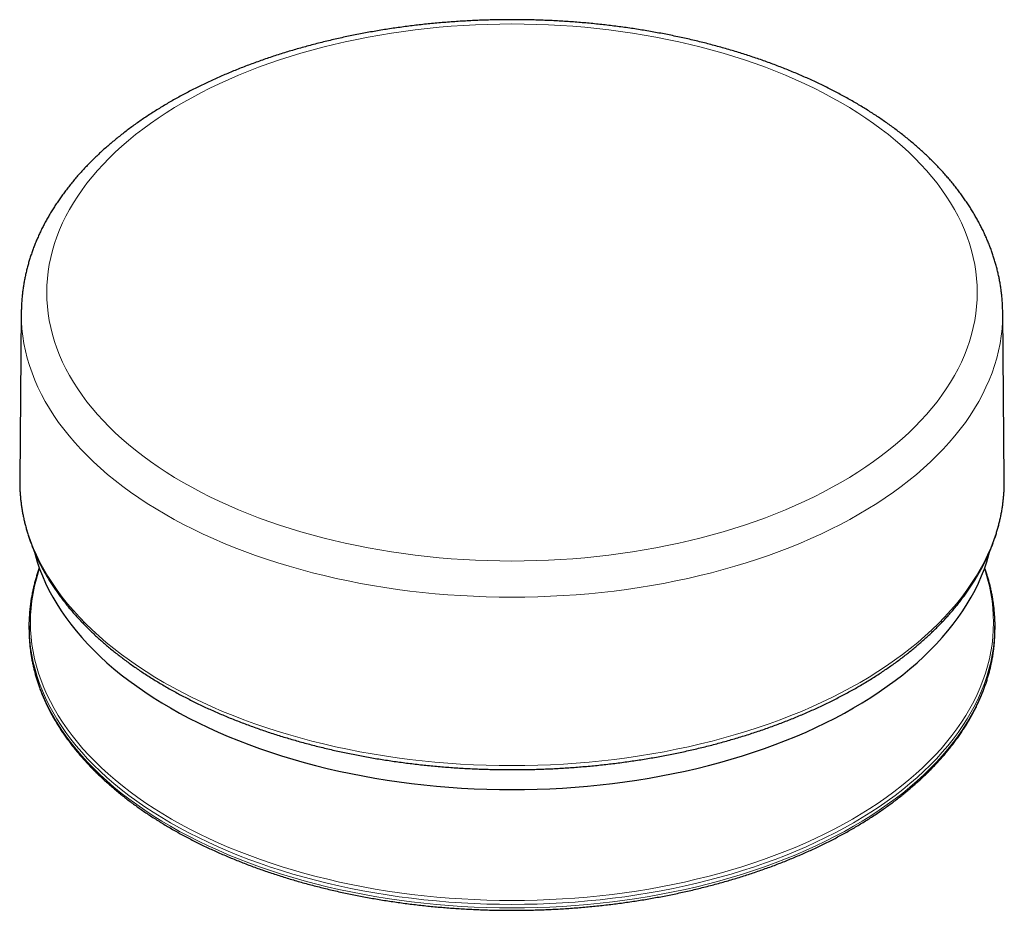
# Model space of a CAD drawing. Header units: millimetres. Extents: x 8 to 869, y 12 to 834.
# Tile 135 of 217: x 700 to 752, y 129 to 176. Entities that reach past the tile are written whole.
import ezdxf

# ---------------------------------------------------------------- set-up
doc = ezdxf.new("R2010")
doc.units = ezdxf.units.MM

msp = doc.modelspace()

# ---------------------------------------------------------------- linework, layer by layer
at = {"color": 7, "linetype": 'Continuous', "lineweight": 30}
for p, q in [((699.741, 160.215), (699.657, 151.37)), ((751.645, 151.37), (751.561, 160.215)), ((700.151, 143.671), (700.151, 143.487)), ((751.151, 143.487), (751.151, 143.671)), ((700.151, 143.487), (700.153, 143.292)), ((751.149, 143.286), (751.151, 143.487))]:
    msp.add_line(p, q, dxfattribs=at)
at = {"color": 252, "linetype": 'Continuous', "lineweight": 0, "flags": 128}
for points in [[(725.651, 175.448), (725.008, 175.443), (724.366, 175.428), (723.724, 175.404), (723.083, 175.37), (722.445, 175.326), (721.808, 175.273), (721.175, 175.21), (720.544, 175.138), (719.917, 175.056), (719.293, 174.964), (718.674, 174.864), (718.06, 174.753), (717.451, 174.634), (716.848, 174.506), (716.251, 174.368), (715.66, 174.222), (715.076, 174.066), (714.499, 173.902), (713.93, 173.729), (713.369, 173.548), (712.816, 173.358), (712.272, 173.16), (711.737, 172.953), (711.212, 172.739), (710.697, 172.517), (710.192, 172.287), (709.698, 172.05), (709.214, 171.805), (708.742, 171.553), (708.281, 171.294), (707.832, 171.028), (707.396, 170.755), (706.972, 170.476), (706.561, 170.191), (706.163, 169.899), (705.778, 169.602), (705.407, 169.299), (705.049, 168.99), (704.706, 168.676), (704.377, 168.357), (704.063, 168.033), (703.764, 167.705), (703.479, 167.372), (703.21, 167.034), (702.956, 166.693), (702.718, 166.349), (702.495, 166), (702.289, 165.649), (702.098, 165.294), (701.923, 164.937), (701.765, 164.577), (701.623, 164.215), (701.498, 163.851), (701.389, 163.485), (701.296, 163.118), (701.221, 162.749), (701.162, 162.379), (701.12, 162.009), (701.095, 161.638), (701.086, 161.267), (701.095, 160.895), (701.12, 160.524), (701.162, 160.154), (701.221, 159.784), (701.296, 159.416), (701.389, 159.048), (701.498, 158.682), (701.623, 158.318), (701.765, 157.956), (701.923, 157.596), (702.098, 157.239), (702.289, 156.884), (702.495, 156.533), (702.718, 156.185), (702.956, 155.84), (703.21, 155.499), (703.479, 155.161), (703.764, 154.829), (704.063, 154.5), (704.377, 154.176), (704.706, 153.857), (705.049, 153.543), (705.407, 153.234), (705.778, 152.931), (706.163, 152.634), (706.561, 152.342), (706.972, 152.057), (707.396, 151.778), (707.832, 151.505), (708.281, 151.239), (708.742, 150.98), (709.214, 150.728), (709.698, 150.483), (710.192, 150.246), (710.697, 150.016), (711.212, 149.794), (711.737, 149.58), (712.272, 149.373), (712.816, 149.175), (713.369, 148.985), (713.93, 148.804), (714.499, 148.631), (715.076, 148.467), (715.66, 148.312), (716.251, 148.165), (716.848, 148.027), (717.451, 147.899), (718.06, 147.78), (718.674, 147.67), (719.293, 147.569), (719.917, 147.477), (720.544, 147.395), (721.175, 147.323), (721.808, 147.26), (722.445, 147.207), (723.083, 147.163), (723.724, 147.129), (724.366, 147.105), (725.008, 147.09), (725.651, 147.086), (726.294, 147.09), (726.937, 147.105), (727.579, 147.129), (728.219, 147.163), (728.858, 147.207), (729.494, 147.26), (730.128, 147.323), (730.758, 147.395), (731.386, 147.477), (732.009, 147.569), (732.628, 147.67), (733.242, 147.78), (733.851, 147.899), (734.454, 148.027), (735.052, 148.165), (735.643, 148.312), (736.227, 148.467), (736.803, 148.631), (737.372, 148.804), (737.934, 148.985), (738.486, 149.175), (739.03, 149.373), (739.565, 149.58), (740.09, 149.794), (740.605, 150.016), (741.11, 150.246), (741.605, 150.483), (742.088, 150.728), (742.56, 150.98), (743.021, 151.239), (743.47, 151.505), (743.906, 151.778), (744.33, 152.057), (744.742, 152.342), (745.14, 152.634), (745.525, 152.931), (745.896, 153.234), (746.253, 153.543), (746.596, 153.857), (746.925, 154.176), (747.239, 154.5), (747.539, 154.829), (747.823, 155.161), (748.092, 155.499), (748.346, 155.84), (748.584, 156.185), (748.807, 156.533), (749.014, 156.884), (749.204, 157.239), (749.379, 157.596), (749.537, 157.956), (749.679, 158.318), (749.805, 158.682), (749.914, 159.048), (750.006, 159.416), (750.081, 159.784), (750.14, 160.154), (750.182, 160.524), (750.208, 160.895), (750.216, 161.267), (750.208, 161.638), (750.182, 162.009), (750.14, 162.379), (750.081, 162.749), (750.006, 163.118), (749.914, 163.485), (749.805, 163.851), (749.679, 164.215), (749.537, 164.577), (749.379, 164.937), (749.204, 165.294), (749.014, 165.649), (748.807, 166), (748.584, 166.349), (748.346, 166.693), (748.092, 167.034), (747.823, 167.372), (747.539, 167.705), (747.239, 168.033), (746.925, 168.357), (746.596, 168.676), (746.253, 168.99), (745.896, 169.299), (745.525, 169.602), (745.14, 169.899), (744.742, 170.191), (744.33, 170.476), (743.906, 170.755), (743.47, 171.028), (743.021, 171.294), (742.56, 171.553), (742.088, 171.805), (741.605, 172.05), (741.11, 172.287), (740.605, 172.517), (740.09, 172.739), (739.565, 172.953), (739.03, 173.16), (738.486, 173.358), (737.934, 173.548), (737.372, 173.729), (736.803, 173.902), (736.227, 174.066), (735.643, 174.222), (735.052, 174.368), (734.454, 174.506), (733.851, 174.634), (733.242, 174.753), (732.628, 174.864), (732.009, 174.964), (731.386, 175.056), (730.758, 175.138), (730.128, 175.21), (729.494, 175.273), (728.858, 175.326), (728.219, 175.37), (727.579, 175.404), (726.937, 175.428), (726.294, 175.443), (725.651, 175.448)], [(725.651, 145.175), (724.973, 145.18), (724.295, 145.196), (723.618, 145.221), (722.943, 145.257), (722.269, 145.303), (721.598, 145.359), (720.929, 145.426), (720.264, 145.502), (719.602, 145.588), (718.945, 145.685), (718.292, 145.791), (717.644, 145.907), (717.002, 146.033), (716.366, 146.169), (715.736, 146.314), (715.112, 146.468), (714.496, 146.632), (713.888, 146.806), (713.288, 146.988), (712.696, 147.179), (712.113, 147.379), (711.539, 147.588), (710.975, 147.806), (710.421, 148.032), (709.878, 148.266), (709.345, 148.509), (708.824, 148.759), (708.314, 149.017), (707.815, 149.283), (707.33, 149.556), (706.856, 149.837), (706.396, 150.124), (705.949, 150.419), (705.515, 150.72), (705.095, 151.027), (704.689, 151.341), (704.298, 151.661), (703.921, 151.986), (703.559, 152.318), (703.212, 152.654), (702.88, 152.996), (702.565, 153.342), (702.265, 153.694), (701.981, 154.049), (701.713, 154.409), (701.461, 154.773), (701.227, 155.14), (701.009, 155.511), (700.808, 155.885), (700.623, 156.262), (700.456, 156.641), (700.307, 157.023), (700.174, 157.407), (700.06, 157.793), (699.962, 158.181), (699.882, 158.57), (699.82, 158.96), (699.776, 159.35), (699.749, 159.742), (699.741, 160.133), (699.741, 160.215)], [(751.561, 160.216), (751.562, 160.133), (751.553, 159.742), (751.526, 159.35), (751.482, 158.96), (751.42, 158.57), (751.34, 158.181), (751.243, 157.793), (751.128, 157.407), (750.996, 157.023), (750.846, 156.641), (750.679, 156.262), (750.495, 155.885), (750.294, 155.511), (750.076, 155.14), (749.841, 154.773), (749.589, 154.409), (749.322, 154.049), (749.038, 153.694), (748.738, 153.342), (748.422, 152.996), (748.09, 152.654), (747.744, 152.318), (747.382, 151.986), (747.005, 151.661), (746.613, 151.341), (746.207, 151.027), (745.788, 150.72), (745.354, 150.419), (744.907, 150.124), (744.446, 149.837), (743.973, 149.556), (743.487, 149.283), (742.989, 149.017), (742.479, 148.759), (741.957, 148.509), (741.425, 148.266), (740.881, 148.032), (740.327, 147.806), (739.763, 147.588), (739.189, 147.379), (738.606, 147.179), (738.015, 146.988), (737.414, 146.806), (736.806, 146.632), (736.19, 146.468), (735.567, 146.314), (734.937, 146.169), (734.3, 146.033), (733.658, 145.907), (733.01, 145.791), (732.357, 145.685), (731.7, 145.588), (731.038, 145.502), (730.373, 145.426), (729.704, 145.359), (729.033, 145.303), (728.36, 145.257), (727.684, 145.221), (727.007, 145.196), (726.329, 145.18), (725.651, 145.175)], [(699.657, 151.248), (699.665, 150.895), (699.692, 150.502), (699.737, 150.11), (699.799, 149.719), (699.879, 149.329), (699.977, 148.94), (700.092, 148.553), (700.225, 148.168), (700.375, 147.784), (700.542, 147.404), (700.727, 147.026), (700.929, 146.65), (701.148, 146.278), (701.383, 145.91), (701.635, 145.545), (701.904, 145.184), (702.189, 144.827), (702.49, 144.475), (702.807, 144.127), (703.139, 143.784), (703.487, 143.447), (703.85, 143.115), (704.228, 142.788), (704.621, 142.467), (705.028, 142.152), (705.45, 141.844), (705.885, 141.542), (706.333, 141.246), (706.795, 140.958), (707.27, 140.677), (707.758, 140.402), (708.257, 140.136), (708.769, 139.877), (709.292, 139.626), (709.827, 139.382), (710.372, 139.147), (710.928, 138.921), (711.494, 138.702), (712.069, 138.493), (712.654, 138.292), (713.248, 138.1), (713.85, 137.917), (714.46, 137.743), (715.078, 137.579), (715.703, 137.424), (716.336, 137.278), (716.974, 137.142), (717.618, 137.016), (718.268, 136.899), (718.923, 136.793), (719.583, 136.696), (720.247, 136.609), (720.914, 136.533), (721.585, 136.466), (722.258, 136.41), (722.934, 136.364), (723.612, 136.328), (724.291, 136.302), (724.971, 136.286), (725.651, 136.281)], [(725.651, 136.281), (726.332, 136.286), (727.012, 136.302), (727.691, 136.328), (728.368, 136.364), (729.044, 136.41), (729.718, 136.466), (730.388, 136.533), (731.056, 136.609), (731.719, 136.696), (732.379, 136.793), (733.034, 136.899), (733.684, 137.016), (734.328, 137.142), (734.967, 137.278), (735.599, 137.424), (736.224, 137.579), (736.842, 137.743), (737.452, 137.917), (738.055, 138.1), (738.648, 138.292), (739.233, 138.493), (739.809, 138.702), (740.375, 138.921), (740.93, 139.147), (741.476, 139.382), (742.01, 139.626), (742.533, 139.877), (743.045, 140.136), (743.545, 140.402), (744.032, 140.677), (744.507, 140.958), (744.969, 141.246), (745.418, 141.542), (745.853, 141.844), (746.274, 142.152), (746.681, 142.467), (747.074, 142.788), (747.452, 143.115), (747.815, 143.447), (748.163, 143.784), (748.496, 144.127), (748.813, 144.475), (749.113, 144.827), (749.398, 145.184), (749.667, 145.545), (749.919, 145.91), (750.155, 146.278), (750.373, 146.65), (750.575, 147.026), (750.76, 147.404), (750.928, 147.784), (751.078, 148.168), (751.21, 148.553), (751.326, 148.94), (751.423, 149.329), (751.503, 149.719), (751.566, 150.11), (751.61, 150.502), (751.637, 150.895), (751.646, 151.241)], [(700.708, 146.674), (700.653, 146.509), (700.541, 146.131), (700.445, 145.75), (700.367, 145.369), (700.306, 144.986), (700.262, 144.603), (700.236, 144.219), (700.228, 143.835), (700.236, 143.45), (700.262, 143.067), (700.306, 142.683), (700.367, 142.301), (700.445, 141.919), (700.541, 141.539), (700.653, 141.16), (700.783, 140.783), (700.93, 140.408), (701.094, 140.036), (701.275, 139.666), (701.472, 139.299), (701.686, 138.935), (701.916, 138.575), (702.163, 138.218), (702.426, 137.865), (702.704, 137.516), (702.999, 137.172), (703.308, 136.832), (703.634, 136.496), (703.974, 136.166), (704.329, 135.841), (704.699, 135.522), (705.083, 135.208), (705.481, 134.9), (705.893, 134.598), (706.319, 134.303), (706.758, 134.014), (707.21, 133.732), (707.674, 133.457), (708.151, 133.189), (708.639, 132.928), (709.14, 132.674), (709.652, 132.429), (710.174, 132.191), (710.708, 131.961), (711.251, 131.739), (711.804, 131.526), (712.367, 131.321), (712.939, 131.124), (713.52, 130.937), (714.109, 130.758), (714.706, 130.588), (715.31, 130.427), (715.922, 130.275), (716.54, 130.133), (717.165, 130), (717.795, 129.876), (718.43, 129.762), (719.071, 129.658), (719.716, 129.563), (720.365, 129.479), (721.018, 129.404), (721.674, 129.339), (722.333, 129.284), (722.994, 129.238), (723.656, 129.203), (724.321, 129.178), (724.986, 129.163), (725.651, 129.158), (726.317, 129.163), (726.982, 129.178), (727.646, 129.203), (728.309, 129.238), (728.97, 129.284), (729.628, 129.339), (730.284, 129.404), (730.937, 129.479), (731.586, 129.563), (732.231, 129.658), (732.872, 129.762), (733.507, 129.876), (734.138, 130), (734.762, 130.133), (735.38, 130.275), (735.992, 130.427), (736.596, 130.588), (737.193, 130.758), (737.782, 130.937), (738.363, 131.124), (738.935, 131.321), (739.498, 131.526), (740.051, 131.739), (740.595, 131.961), (741.128, 132.191), (741.651, 132.429), (742.162, 132.674), (742.663, 132.928), (743.152, 133.189), (743.628, 133.457), (744.093, 133.732), (744.545, 134.014), (744.983, 134.303), (745.409, 134.598), (745.821, 134.9), (746.219, 135.208), (746.603, 135.522), (746.973, 135.841), (747.328, 136.166), (747.669, 136.496), (747.994, 136.832), (748.304, 137.172), (748.598, 137.516), (748.877, 137.865), (749.14, 138.218), (749.386, 138.575), (749.617, 138.935), (749.83, 139.299), (750.028, 139.666), (750.208, 140.036), (750.372, 140.408), (750.519, 140.783), (750.649, 141.16), (750.762, 141.539), (750.857, 141.919), (750.935, 142.301), (750.996, 142.683), (751.04, 143.067), (751.066, 143.45), (751.075, 143.835), (751.066, 144.219), (751.04, 144.603), (750.996, 144.986), (750.935, 145.369), (750.857, 145.75), (750.762, 146.131), (750.649, 146.509), (750.594, 146.674)], [(751.149, 143.462), (751.142, 143.286), (751.116, 142.901), (751.073, 142.516), (751.011, 142.133), (750.933, 141.75), (750.837, 141.369), (750.724, 140.989), (750.594, 140.611), (750.447, 140.235), (750.282, 139.861), (750.101, 139.49), (749.903, 139.122), (749.689, 138.757), (749.457, 138.396), (749.21, 138.038), (748.947, 137.684), (748.667, 137.334), (748.372, 136.988), (748.061, 136.647), (747.735, 136.311), (747.393, 135.98), (747.037, 135.654), (746.666, 135.333), (746.281, 135.019), (745.882, 134.71), (745.468, 134.407), (745.042, 134.111), (744.601, 133.821), (744.148, 133.538), (743.682, 133.262), (743.204, 132.993), (742.714, 132.732), (742.212, 132.478), (741.699, 132.231), (741.175, 131.993), (740.64, 131.762), (740.095, 131.54), (739.539, 131.325), (738.975, 131.12), (738.401, 130.923), (737.819, 130.734), (737.228, 130.555), (736.629, 130.385), (736.023, 130.223), (735.41, 130.071), (734.79, 129.928), (734.163, 129.795), (733.531, 129.671), (732.894, 129.557), (732.251, 129.452), (731.604, 129.357), (730.953, 129.272), (730.298, 129.197), (729.64, 129.132), (728.98, 129.076), (728.317, 129.031), (727.652, 128.996), (726.986, 128.971), (726.319, 128.956), (725.651, 128.951), (724.984, 128.956), (724.317, 128.971), (723.65, 128.996), (722.986, 129.031), (722.323, 129.076), (721.662, 129.132), (721.004, 129.197), (720.349, 129.272), (719.698, 129.357), (719.051, 129.452), (718.409, 129.557), (717.771, 129.671), (717.139, 129.795), (716.513, 129.928), (715.893, 130.071), (715.279, 130.223), (714.673, 130.385), (714.074, 130.555), (713.484, 130.734), (712.901, 130.923), (712.327, 131.12), (711.763, 131.325), (711.208, 131.54), (710.663, 131.762), (710.128, 131.993), (709.603, 132.231), (709.09, 132.478), (708.588, 132.732), (708.098, 132.993), (707.62, 133.262), (707.154, 133.538), (706.701, 133.821), (706.261, 134.111), (705.834, 134.407), (705.421, 134.71), (705.021, 135.019), (704.636, 135.333), (704.265, 135.654), (703.909, 135.98), (703.568, 136.311), (703.241, 136.647), (702.93, 136.988), (702.635, 137.334), (702.356, 137.684), (702.092, 138.038), (701.845, 138.396), (701.614, 138.757), (701.399, 139.122), (701.201, 139.49), (701.02, 139.861), (700.856, 140.235), (700.708, 140.611), (700.578, 140.989), (700.465, 141.369), (700.369, 141.75), (700.291, 142.133), (700.23, 142.516), (700.186, 142.901), (700.16, 143.286), (700.153, 143.476)], [(700.153, 143.292), (700.16, 143.101), (700.186, 142.716), (700.23, 142.332), (700.291, 141.948), (700.369, 141.565), (700.465, 141.184), (700.578, 140.804), (700.708, 140.426), (700.856, 140.05), (701.02, 139.676), (701.201, 139.306), (701.399, 138.938), (701.614, 138.573), (701.845, 138.211), (702.092, 137.853), (702.356, 137.499), (702.635, 137.149), (702.93, 136.803), (703.241, 136.462), (703.568, 136.126), (703.909, 135.795), (704.265, 135.469), (704.636, 135.149), (705.021, 134.834), (705.421, 134.525), (705.834, 134.222), (706.261, 133.926), (706.701, 133.636), (707.154, 133.353), (707.62, 133.077), (708.098, 132.808), (708.588, 132.547), (709.09, 132.293), (709.603, 132.046), (710.128, 131.808), (710.663, 131.577), (711.208, 131.355), (711.763, 131.141), (712.327, 130.935), (712.901, 130.738), (713.484, 130.55), (714.074, 130.37), (714.673, 130.2), (715.279, 130.038), (715.893, 129.886), (716.513, 129.743), (717.139, 129.61), (717.771, 129.486), (718.409, 129.372), (719.051, 129.267), (719.698, 129.172), (720.349, 129.087), (721.004, 129.012), (721.662, 128.947), (722.323, 128.892), (722.986, 128.846), (723.65, 128.811), (724.317, 128.786), (724.984, 128.771), (725.651, 128.766)], [(725.651, 128.766), (726.319, 128.771), (726.986, 128.786), (727.652, 128.811), (728.317, 128.846), (728.98, 128.892), (729.64, 128.947), (730.298, 129.012), (730.953, 129.087), (731.604, 129.172), (732.251, 129.267), (732.894, 129.372), (733.531, 129.486), (734.163, 129.61), (734.79, 129.743), (735.41, 129.886), (736.023, 130.038), (736.629, 130.2), (737.228, 130.37), (737.819, 130.55), (738.401, 130.738), (738.975, 130.935), (739.539, 131.141), (740.095, 131.355), (740.64, 131.577), (741.175, 131.808), (741.699, 132.046), (742.212, 132.293), (742.714, 132.547), (743.204, 132.808), (743.682, 133.077), (744.148, 133.353), (744.601, 133.636), (745.042, 133.926), (745.468, 134.222), (745.882, 134.525), (746.281, 134.834), (746.666, 135.149), (747.037, 135.469), (747.393, 135.795), (747.735, 136.126), (748.061, 136.462), (748.372, 136.803), (748.667, 137.149), (748.947, 137.499), (749.21, 137.853), (749.457, 138.211), (749.689, 138.573), (749.903, 138.938), (750.101, 139.306), (750.282, 139.676), (750.447, 140.05), (750.594, 140.426), (750.724, 140.804), (750.837, 141.184), (750.933, 141.565), (751.011, 141.948), (751.073, 142.332), (751.116, 142.716), (751.142, 143.101), (751.149, 143.286)]]:
    msp.add_lwpolyline(points, dxfattribs=at)
at = {"color": 7, "linetype": 'Continuous', "lineweight": 30, "flags": 128}
for points in [[(699.657, 151.37), (699.657, 151.288), (699.657, 151.248)], [(751.646, 151.241), (751.646, 151.288), (751.645, 151.37)], [(700.417, 147.614), (700.465, 147.43), (700.578, 147.05), (700.708, 146.672), (700.856, 146.297), (701.02, 145.923), (701.201, 145.552), (701.399, 145.184), (701.614, 144.819), (701.845, 144.458), (702.092, 144.1), (702.356, 143.746), (702.635, 143.396), (702.93, 143.05), (703.241, 142.709), (703.568, 142.373), (703.909, 142.041), (704.265, 141.716), (704.636, 141.395), (705.021, 141.08), (705.421, 140.772), (705.834, 140.469), (706.261, 140.173), (706.701, 139.883), (707.154, 139.6), (707.62, 139.324), (708.098, 139.055), (708.588, 138.793), (709.09, 138.539), (709.603, 138.293), (710.128, 138.054), (710.663, 137.824), (711.208, 137.601), (711.763, 137.387), (712.327, 137.181), (712.901, 136.984), (713.484, 136.796), (714.074, 136.617), (714.673, 136.446), (715.279, 136.285), (715.893, 136.133), (716.513, 135.99), (717.139, 135.857), (717.771, 135.733), (718.409, 135.618), (719.051, 135.514), (719.698, 135.419), (720.349, 135.334), (721.004, 135.259), (721.662, 135.193), (722.323, 135.138), (722.986, 135.093), (723.65, 135.058), (724.317, 135.032), (724.984, 135.017), (725.651, 135.012), (726.319, 135.017), (726.986, 135.032), (727.652, 135.058), (728.317, 135.093), (728.98, 135.138), (729.64, 135.193), (730.298, 135.259), (730.953, 135.334), (731.604, 135.419), (732.251, 135.514), (732.894, 135.618), (733.531, 135.733), (734.163, 135.857), (734.79, 135.99), (735.41, 136.133), (736.023, 136.285), (736.629, 136.446), (737.228, 136.617), (737.819, 136.796), (738.401, 136.984), (738.975, 137.181), (739.539, 137.387), (740.095, 137.601), (740.64, 137.824), (741.175, 138.054), (741.699, 138.293), (742.212, 138.539), (742.714, 138.793), (743.204, 139.055), (743.682, 139.324), (744.148, 139.6), (744.601, 139.883), (745.042, 140.173), (745.468, 140.469), (745.882, 140.772), (746.281, 141.08), (746.666, 141.395), (747.037, 141.716), (747.393, 142.041), (747.735, 142.373), (748.061, 142.709), (748.372, 143.05), (748.667, 143.396), (748.947, 143.746), (749.21, 144.1), (749.457, 144.458), (749.689, 144.819), (749.903, 145.184), (750.101, 145.552), (750.282, 145.923), (750.447, 146.297), (750.594, 146.672), (750.724, 147.05), (750.837, 147.43), (750.884, 147.61)], [(700.153, 143.476), (700.151, 143.671), (700.153, 143.864)], [(751.149, 143.874), (751.151, 143.671), (751.149, 143.462)]]:
    msp.add_lwpolyline(points, dxfattribs=at)
at = {"color": 7, "linetype": 'Continuous', "lineweight": 30}
for points, knots in [([(725.651, 175.674), (725.585, 175.674), (725.392, 175.674), (725.073, 175.671), (724.696, 175.664), (724.318, 175.654), (723.941, 175.641), (723.564, 175.625), (723.188, 175.605), (722.812, 175.582), (722.436, 175.556), (722.062, 175.527), (721.688, 175.494), (721.315, 175.459), (720.942, 175.42), (720.571, 175.377), (720.201, 175.332), (719.832, 175.283), (719.464, 175.232), (719.098, 175.177), (718.732, 175.118), (718.368, 175.057), (718.006, 174.993), (717.645, 174.925), (717.286, 174.854), (716.929, 174.781), (716.574, 174.704), (716.22, 174.624), (715.868, 174.54), (715.518, 174.454), (715.171, 174.365), (714.825, 174.273), (714.482, 174.178), (714.141, 174.079), (713.803, 173.978), (713.467, 173.874), (713.133, 173.767), (712.802, 173.656), (712.474, 173.543), (712.149, 173.427), (711.826, 173.309), (711.506, 173.187), (711.189, 173.062), (710.875, 172.935), (710.564, 172.805), (710.257, 172.672), (709.952, 172.536), (709.651, 172.398), (709.353, 172.257), (709.059, 172.113), (708.768, 171.967), (708.48, 171.817), (708.196, 171.666), (707.916, 171.511), (707.64, 171.355), (707.367, 171.195), (707.098, 171.033), (706.833, 170.869), (706.573, 170.702), (706.316, 170.533), (706.063, 170.361), (705.814, 170.187), (705.57, 170.011), (705.33, 169.832), (705.094, 169.651), (704.863, 169.468), (704.636, 169.283), (704.414, 169.096), (704.196, 168.906), (703.983, 168.715), (703.775, 168.521), (703.572, 168.326), (703.373, 168.129), (703.179, 167.929), (702.99, 167.728), (702.806, 167.525), (702.627, 167.321), (702.454, 167.115), (702.285, 166.907), (702.121, 166.697), (701.963, 166.486), (701.81, 166.274), (701.662, 166.06), (701.52, 165.845), (701.383, 165.629), (701.251, 165.412), (701.124, 165.193), (701.004, 164.973), (700.888, 164.752), (700.778, 164.531), (700.674, 164.308), (700.575, 164.085), (700.481, 163.86), (700.393, 163.636), (700.311, 163.41), (700.234, 163.184), (700.163, 162.957), (700.097, 162.729), (700.037, 162.502), (699.982, 162.273), (699.933, 162.045), (699.89, 161.816), (699.852, 161.587), (699.819, 161.357), (699.792, 161.128), (699.771, 160.898), (699.755, 160.668), (699.745, 160.441), (699.742, 160.29), (699.741, 160.215)], [0, 0, 0, 0, 0.004995, 0.014433, 0.023872, 0.033311, 0.04275, 0.052189, 0.061628, 0.071068, 0.080509, 0.08995, 0.099391, 0.108833, 0.118276, 0.12772, 0.137165, 0.14661, 0.156057, 0.165504, 0.174953, 0.184403, 0.193854, 0.203306, 0.21276, 0.222215, 0.231672, 0.24113, 0.25059, 0.260052, 0.269515, 0.27898, 0.288446, 0.297915, 0.307385, 0.316858, 0.326332, 0.335809, 0.345287, 0.354767, 0.36425, 0.373734, 0.383221, 0.392709, 0.4022, 0.411692, 0.421187, 0.430683, 0.440182, 0.449682, 0.459184, 0.468687, 0.478192, 0.487698, 0.497205, 0.506714, 0.516223, 0.525733, 0.535243, 0.544753, 0.554262, 0.563771, 0.573279, 0.582786, 0.59229, 0.601793, 0.611292, 0.620788, 0.63028, 0.639767, 0.649249, 0.658725, 0.668195, 0.677657, 0.687112, 0.696557, 0.705993, 0.715419, 0.724834, 0.734237, 0.743627, 0.753004, 0.762366, 0.771714, 0.781047, 0.790364, 0.799664, 0.808947, 0.818214, 0.827462, 0.836693, 0.845907, 0.855102, 0.86428, 0.873441, 0.882585, 0.891712, 0.900823, 0.90992, 0.919001, 0.92807, 0.937125, 0.94617, 0.955204, 0.964229, 0.973246, 0.982257, 0.991263, 1, 1, 1, 1]), ([(751.561, 160.216), (751.561, 160.238), (751.561, 160.338), (751.555, 160.513), (751.543, 160.743), (751.525, 160.972), (751.502, 161.202), (751.473, 161.431), (751.439, 161.659), (751.4, 161.888), (751.355, 162.116), (751.304, 162.344), (751.248, 162.571), (751.186, 162.798), (751.119, 163.024), (751.046, 163.25), (750.968, 163.475), (750.885, 163.7), (750.795, 163.923), (750.701, 164.146), (750.601, 164.369), (750.495, 164.59), (750.384, 164.81), (750.268, 165.03), (750.146, 165.248), (750.019, 165.466), (749.887, 165.682), (749.749, 165.897), (749.606, 166.111), (749.457, 166.324), (749.304, 166.535), (749.145, 166.744), (748.981, 166.953), (748.811, 167.16), (748.637, 167.365), (748.458, 167.568), (748.273, 167.77), (748.084, 167.97), (747.89, 168.169), (747.69, 168.365), (747.486, 168.56), (747.278, 168.753), (747.064, 168.943), (746.846, 169.132), (746.623, 169.319), (746.396, 169.503), (746.164, 169.685), (745.928, 169.866), (745.687, 170.044), (745.443, 170.219), (745.193, 170.393), (744.94, 170.564), (744.683, 170.732), (744.421, 170.899), (744.156, 171.063), (743.887, 171.224), (743.613, 171.383), (743.336, 171.539), (743.056, 171.693), (742.771, 171.844), (742.483, 171.993), (742.192, 172.139), (741.897, 172.282), (741.598, 172.423), (741.297, 172.561), (740.992, 172.696), (740.683, 172.828), (740.372, 172.958), (740.058, 173.085), (739.74, 173.209), (739.42, 173.33), (739.097, 173.448), (738.771, 173.564), (738.442, 173.676), (738.11, 173.786), (737.776, 173.892), (737.44, 173.996), (737.101, 174.097), (736.76, 174.195), (736.416, 174.289), (736.07, 174.381), (735.722, 174.47), (735.372, 174.555), (735.02, 174.638), (734.666, 174.717), (734.31, 174.794), (733.953, 174.867), (733.593, 174.937), (733.232, 175.004), (732.87, 175.068), (732.505, 175.129), (732.14, 175.187), (731.773, 175.241), (731.405, 175.292), (731.036, 175.34), (730.665, 175.385), (730.294, 175.427), (729.921, 175.465), (729.548, 175.5), (729.174, 175.532), (728.799, 175.561), (728.424, 175.587), (728.048, 175.609), (727.671, 175.628), (727.294, 175.644), (726.917, 175.656), (726.54, 175.666), (726.162, 175.672), (725.866, 175.674), (725.695, 175.674), (725.651, 175.674)], [0, 0, 0, 0, 0.002637, 0.011637, 0.020638, 0.02964, 0.038647, 0.047658, 0.056675, 0.0657, 0.074734, 0.083779, 0.092834, 0.101902, 0.110984, 0.120079, 0.12919, 0.138316, 0.147459, 0.156618, 0.165794, 0.174988, 0.184199, 0.193427, 0.202673, 0.211936, 0.221216, 0.230513, 0.239826, 0.249154, 0.258497, 0.267855, 0.277227, 0.286612, 0.296009, 0.305418, 0.314838, 0.324268, 0.333707, 0.343155, 0.352611, 0.362075, 0.371544, 0.38102, 0.390501, 0.399986, 0.409475, 0.418968, 0.428464, 0.437962, 0.447462, 0.456963, 0.466466, 0.47597, 0.485474, 0.494977, 0.504481, 0.513985, 0.523487, 0.532989, 0.542489, 0.551989, 0.561487, 0.570983, 0.580478, 0.589972, 0.599463, 0.608953, 0.618441, 0.627927, 0.637411, 0.646894, 0.656374, 0.665853, 0.675329, 0.684804, 0.694276, 0.703747, 0.713216, 0.722684, 0.732149, 0.741613, 0.751075, 0.760535, 0.769994, 0.779452, 0.788907, 0.798362, 0.807815, 0.817267, 0.826717, 0.836166, 0.845615, 0.855062, 0.864508, 0.873953, 0.883397, 0.89284, 0.902283, 0.911725, 0.921166, 0.930607, 0.940048, 0.949487, 0.958927, 0.968366, 0.977805, 0.987244, 0.996683, 1, 1, 1, 1]), ([(699.657, 151.244), (699.658, 151.183), (699.659, 151.047), (699.667, 150.838), (699.681, 150.615), (699.7, 150.392), (699.725, 150.17), (699.755, 149.948), (699.791, 149.726), (699.832, 149.505), (699.879, 149.284), (699.932, 149.063), (699.989, 148.843), (700.053, 148.623), (700.121, 148.403), (700.196, 148.185), (700.275, 147.967), (700.36, 147.749), (700.451, 147.533), (700.547, 147.317), (700.648, 147.102), (700.755, 146.888), (700.867, 146.674), (700.984, 146.462), (701.107, 146.251), (701.235, 146.041), (701.368, 145.832), (701.506, 145.624), (701.65, 145.417), (701.799, 145.212), (701.953, 145.007), (702.112, 144.805), (702.276, 144.603), (702.445, 144.403), (702.619, 144.205), (702.798, 144.008), (702.982, 143.813), (703.171, 143.619), (703.364, 143.427), (703.563, 143.237), (703.766, 143.049), (703.974, 142.862), (704.186, 142.677), (704.403, 142.494), (704.625, 142.313), (704.851, 142.134), (705.081, 141.957), (705.316, 141.782), (705.555, 141.609), (705.799, 141.438), (706.046, 141.27), (706.298, 141.103), (706.554, 140.939), (706.814, 140.777), (707.078, 140.617), (707.346, 140.46), (707.618, 140.305), (707.893, 140.152), (708.173, 140.002), (708.456, 139.854), (708.742, 139.709), (709.033, 139.566), (709.326, 139.425), (709.624, 139.287), (709.924, 139.152), (710.228, 139.02), (710.535, 138.89), (710.846, 138.762), (711.159, 138.638), (711.476, 138.516), (711.795, 138.396), (712.118, 138.28), (712.443, 138.166), (712.771, 138.055), (713.102, 137.947), (713.435, 137.842), (713.771, 137.739), (714.11, 137.64), (714.45, 137.543), (714.794, 137.45), (715.139, 137.359), (715.487, 137.271), (715.837, 137.186), (716.189, 137.104), (716.543, 137.026), (716.899, 136.95), (717.256, 136.877), (717.616, 136.807), (717.977, 136.741), (718.34, 136.677), (718.704, 136.617), (719.07, 136.559), (719.437, 136.505), (719.805, 136.454), (720.175, 136.406), (720.546, 136.361), (720.918, 136.319), (721.291, 136.281), (721.664, 136.245), (722.039, 136.213), (722.414, 136.184), (722.79, 136.158), (723.167, 136.135), (723.544, 136.116), (723.922, 136.1), (724.3, 136.087), (724.678, 136.077), (725.057, 136.07), (725.435, 136.067), (725.814, 136.067), (726.193, 136.07), (726.571, 136.076), (726.949, 136.085), (727.328, 136.098), (727.705, 136.114), (728.082, 136.133), (728.459, 136.155), (728.835, 136.18), (729.211, 136.209), (729.586, 136.241), (729.96, 136.275), (730.333, 136.314), (730.705, 136.355), (731.076, 136.399), (731.445, 136.447), (731.814, 136.498), (732.181, 136.551), (732.547, 136.608), (732.912, 136.668), (733.275, 136.732), (733.636, 136.798), (733.996, 136.867), (734.354, 136.939), (734.71, 137.015), (735.064, 137.093), (735.416, 137.175), (735.766, 137.259), (736.114, 137.346), (736.46, 137.437), (736.804, 137.53), (737.145, 137.626), (737.484, 137.725), (737.82, 137.827), (738.154, 137.932), (738.485, 138.04), (738.813, 138.15), (739.139, 138.264), (739.462, 138.38), (739.782, 138.499), (740.099, 138.62), (740.413, 138.745), (740.724, 138.871), (741.031, 139.001), (741.336, 139.133), (741.637, 139.268), (741.934, 139.406), (742.229, 139.546), (742.519, 139.688), (742.807, 139.833), (743.09, 139.981), (743.37, 140.131), (743.646, 140.283), (743.919, 140.438), (744.187, 140.595), (744.452, 140.755), (744.712, 140.916), (744.969, 141.08), (745.221, 141.246), (745.47, 141.415), (745.714, 141.585), (745.954, 141.758), (746.189, 141.933), (746.42, 142.11), (746.647, 142.289), (746.869, 142.469), (747.087, 142.652), (747.3, 142.837), (747.509, 143.023), (747.713, 143.212), (747.912, 143.402), (748.106, 143.594), (748.296, 143.787), (748.481, 143.983), (748.661, 144.179), (748.836, 144.378), (749.005, 144.578), (749.17, 144.779), (749.33, 144.982), (749.485, 145.186), (749.635, 145.392), (749.779, 145.599), (749.918, 145.807), (750.052, 146.016), (750.181, 146.226), (750.304, 146.438), (750.423, 146.65), (750.535, 146.864), (750.643, 147.078), (750.745, 147.294), (750.842, 147.51), (750.933, 147.727), (751.019, 147.945), (751.099, 148.163), (751.174, 148.382), (751.243, 148.601), (751.307, 148.821), (751.366, 149.042), (751.419, 149.263), (751.466, 149.484), (751.508, 149.706), (751.544, 149.928), (751.575, 150.15), (751.6, 150.373), (751.62, 150.596), (751.635, 150.818), (751.643, 151.032), (751.645, 151.171), (751.645, 151.236)], [0, 0, 0, 0, 0.00377, 0.008353, 0.012937, 0.017521, 0.022106, 0.026693, 0.031281, 0.035871, 0.040463, 0.045057, 0.049654, 0.054254, 0.058857, 0.063463, 0.068072, 0.072684, 0.0773, 0.08192, 0.086543, 0.091169, 0.095799, 0.100433, 0.105069, 0.109709, 0.114352, 0.118999, 0.123648, 0.1283, 0.132954, 0.137611, 0.142271, 0.146933, 0.151596, 0.156262, 0.16093, 0.165599, 0.170269, 0.174941, 0.179614, 0.184288, 0.188963, 0.193639, 0.198316, 0.202993, 0.207671, 0.21235, 0.217028, 0.221707, 0.226387, 0.231066, 0.235746, 0.240425, 0.245105, 0.249784, 0.254463, 0.259142, 0.263821, 0.2685, 0.273179, 0.277857, 0.282535, 0.287213, 0.29189, 0.296567, 0.301244, 0.305921, 0.310597, 0.315272, 0.319948, 0.324623, 0.329298, 0.333972, 0.338646, 0.34332, 0.347993, 0.352667, 0.357339, 0.362012, 0.366684, 0.371356, 0.376027, 0.380699, 0.38537, 0.39004, 0.394711, 0.399381, 0.404051, 0.408721, 0.413391, 0.41806, 0.422729, 0.427398, 0.432067, 0.436736, 0.441404, 0.446072, 0.450741, 0.455409, 0.460077, 0.464745, 0.469412, 0.47408, 0.478748, 0.483415, 0.488083, 0.492751, 0.497418, 0.502086, 0.506753, 0.511421, 0.516088, 0.520756, 0.525423, 0.530091, 0.534759, 0.539427, 0.544095, 0.548763, 0.553431, 0.558099, 0.562767, 0.567436, 0.572105, 0.576774, 0.581443, 0.586112, 0.590781, 0.595451, 0.600121, 0.604791, 0.609461, 0.614132, 0.618803, 0.623474, 0.628145, 0.632817, 0.637489, 0.642161, 0.646834, 0.651507, 0.65618, 0.660853, 0.665527, 0.670202, 0.674876, 0.679551, 0.684227, 0.688902, 0.693578, 0.698255, 0.702932, 0.707609, 0.712286, 0.716964, 0.721642, 0.726321, 0.731, 0.735679, 0.740358, 0.745038, 0.749718, 0.754398, 0.759078, 0.763758, 0.768439, 0.773119, 0.7778, 0.782481, 0.787161, 0.791841, 0.796521, 0.801201, 0.80588, 0.810558, 0.815236, 0.819914, 0.82459, 0.829266, 0.83394, 0.838614, 0.843286, 0.847956, 0.852625, 0.857293, 0.861958, 0.866621, 0.871282, 0.875941, 0.880597, 0.885251, 0.889902, 0.89455, 0.899194, 0.903836, 0.908474, 0.913109, 0.917741, 0.922369, 0.926993, 0.931614, 0.936232, 0.940846, 0.945456, 0.950063, 0.954667, 0.959268, 0.963866, 0.968461, 0.973054, 0.977644, 0.982233, 0.98682, 0.991406, 0.99599, 1, 1, 1, 1]), ([(700.692, 146.721), (700.668, 146.654), (700.619, 146.515), (700.552, 146.304), (700.488, 146.088), (700.43, 145.871), (700.377, 145.654), (700.33, 145.436), (700.288, 145.219), (700.252, 145), (700.221, 144.782), (700.196, 144.563), (700.176, 144.344), (700.162, 144.125), (700.155, 143.967), (700.154, 143.881), (700.154, 143.869)], [0, 0, 0, 0, 0.071488, 0.147951, 0.224379, 0.300772, 0.377132, 0.453461, 0.529761, 0.606035, 0.682285, 0.758513, 0.834724, 0.91092, 0.987105, 1, 1, 1, 1]), ([(751.148, 143.879), (751.147, 143.934), (751.143, 144.062), (751.132, 144.263), (751.114, 144.482), (751.091, 144.7), (751.062, 144.919), (751.028, 145.137), (750.989, 145.355), (750.943, 145.572), (750.893, 145.79), (750.837, 146.006), (750.775, 146.222), (750.708, 146.438), (750.653, 146.604), (750.618, 146.699), (750.61, 146.721)], [0, 0, 0, 0, 0.057504, 0.133916, 0.210333, 0.286759, 0.363197, 0.439652, 0.516125, 0.592621, 0.669142, 0.745691, 0.822269, 0.898879, 0.975522, 1, 1, 1, 1]), ([(700.154, 143.288), (700.155, 143.23), (700.159, 143.099), (700.17, 142.895), (700.188, 142.676), (700.211, 142.458), (700.24, 142.239), (700.274, 142.021), (700.314, 141.803), (700.359, 141.585), (700.41, 141.368), (700.466, 141.152), (700.527, 140.935), (700.594, 140.72), (700.667, 140.505), (700.745, 140.29), (700.828, 140.076), (700.917, 139.863), (701.011, 139.651), (701.11, 139.44), (701.215, 139.229), (701.325, 139.019), (701.441, 138.811), (701.562, 138.603), (701.688, 138.396), (701.819, 138.191), (701.955, 137.986), (702.097, 137.783), (702.244, 137.581), (702.396, 137.38), (702.553, 137.181), (702.715, 136.983), (702.882, 136.787), (703.054, 136.592), (703.231, 136.398), (703.412, 136.206), (703.599, 136.016), (703.79, 135.827), (703.987, 135.64), (704.187, 135.455), (704.393, 135.271), (704.603, 135.09), (704.818, 134.91), (705.037, 134.732), (705.261, 134.556), (705.489, 134.382), (705.722, 134.21), (705.958, 134.04), (706.2, 133.872), (706.445, 133.706), (706.694, 133.542), (706.948, 133.381), (707.206, 133.222), (707.467, 133.065), (707.733, 132.91), (708.002, 132.758), (708.275, 132.608), (708.552, 132.46), (708.833, 132.315), (709.117, 132.172), (709.405, 132.032), (709.697, 131.894), (709.991, 131.758), (710.29, 131.626), (710.591, 131.496), (710.896, 131.368), (711.204, 131.243), (711.515, 131.121), (711.829, 131.001), (712.146, 130.884), (712.466, 130.77), (712.789, 130.659), (713.114, 130.55), (713.443, 130.445), (713.773, 130.342), (714.107, 130.242), (714.443, 130.144), (714.781, 130.05), (715.122, 129.959), (715.465, 129.87), (715.81, 129.785), (716.157, 129.702), (716.507, 129.623), (716.858, 129.546), (717.211, 129.472), (717.566, 129.402), (717.923, 129.334), (718.281, 129.27), (718.641, 129.208), (719.003, 129.15), (719.365, 129.095), (719.73, 129.043), (720.095, 128.994), (720.462, 128.948), (720.83, 128.905), (721.199, 128.866), (721.568, 128.829), (721.939, 128.796), (722.311, 128.766), (722.683, 128.739), (723.056, 128.715), (723.429, 128.695), (723.803, 128.677), (724.177, 128.663), (724.552, 128.652), (724.927, 128.644), (725.293, 128.64), (725.535, 128.639), (725.651, 128.639)], [0, 0, 0, 0, 0.007422, 0.016788, 0.026154, 0.035521, 0.04489, 0.054261, 0.063634, 0.07301, 0.082389, 0.091771, 0.101157, 0.110547, 0.119941, 0.129339, 0.138742, 0.148149, 0.15756, 0.166976, 0.176397, 0.185822, 0.195251, 0.204685, 0.214122, 0.223564, 0.23301, 0.242459, 0.251912, 0.261369, 0.270828, 0.28029, 0.289756, 0.299223, 0.308693, 0.318166, 0.32764, 0.337116, 0.346593, 0.356073, 0.365553, 0.375035, 0.384517, 0.394001, 0.403485, 0.41297, 0.422455, 0.431941, 0.441427, 0.450913, 0.4604, 0.469886, 0.479373, 0.48886, 0.498346, 0.507832, 0.517318, 0.526804, 0.53629, 0.545775, 0.55526, 0.564744, 0.574228, 0.583712, 0.593196, 0.602679, 0.612161, 0.621643, 0.631125, 0.640606, 0.650087, 0.659568, 0.669048, 0.678527, 0.688006, 0.697485, 0.706963, 0.716441, 0.725919, 0.735396, 0.744873, 0.754349, 0.763825, 0.773301, 0.782777, 0.792252, 0.801727, 0.811201, 0.820675, 0.830149, 0.839623, 0.849097, 0.85857, 0.868043, 0.877516, 0.886989, 0.896461, 0.905934, 0.915406, 0.924878, 0.93435, 0.943822, 0.953294, 0.962765, 0.972237, 0.981709, 0.99118, 1, 1, 1, 1]), ([(725.651, 128.639), (725.717, 128.639), (725.908, 128.639), (726.224, 128.642), (726.599, 128.649), (726.973, 128.658), (727.348, 128.671), (727.722, 128.687), (728.096, 128.706), (728.469, 128.729), (728.841, 128.755), (729.213, 128.783), (729.584, 128.815), (729.954, 128.85), (730.324, 128.889), (730.692, 128.93), (731.059, 128.975), (731.425, 129.023), (731.79, 129.073), (732.153, 129.127), (732.515, 129.184), (732.876, 129.245), (733.235, 129.308), (733.592, 129.374), (733.948, 129.443), (734.302, 129.516), (734.654, 129.591), (735.004, 129.67), (735.352, 129.751), (735.698, 129.835), (736.042, 129.923), (736.384, 130.013), (736.723, 130.106), (737.06, 130.202), (737.394, 130.301), (737.726, 130.403), (738.056, 130.507), (738.382, 130.615), (738.706, 130.725), (739.027, 130.838), (739.345, 130.954), (739.661, 131.072), (739.973, 131.193), (740.282, 131.317), (740.588, 131.444), (740.891, 131.573), (741.191, 131.704), (741.487, 131.839), (741.78, 131.976), (742.069, 132.115), (742.355, 132.257), (742.637, 132.401), (742.915, 132.548), (743.19, 132.697), (743.461, 132.848), (743.728, 133.002), (743.991, 133.158), (744.251, 133.316), (744.506, 133.477), (744.757, 133.64), (745.004, 133.805), (745.247, 133.972), (745.486, 134.141), (745.72, 134.312), (745.95, 134.485), (746.176, 134.661), (746.397, 134.838), (746.613, 135.017), (746.825, 135.198), (747.033, 135.381), (747.236, 135.566), (747.434, 135.752), (747.627, 135.94), (747.816, 136.13), (748, 136.321), (748.179, 136.514), (748.353, 136.709), (748.522, 136.905), (748.686, 137.102), (748.845, 137.301), (748.999, 137.502), (749.148, 137.703), (749.292, 137.906), (749.43, 138.11), (749.564, 138.316), (749.692, 138.522), (749.815, 138.73), (749.933, 138.938), (750.045, 139.148), (750.152, 139.358), (750.254, 139.57), (750.35, 139.782), (750.441, 139.995), (750.526, 140.209), (750.607, 140.423), (750.681, 140.638), (750.75, 140.854), (750.814, 141.07), (750.872, 141.287), (750.925, 141.504), (750.972, 141.721), (751.014, 141.939), (751.05, 142.158), (751.081, 142.376), (751.106, 142.595), (751.126, 142.814), (751.14, 143.033), (751.147, 143.189), (751.148, 143.272), (751.148, 143.282)], [0, 0, 0, 0, 0.004992, 0.014466, 0.02394, 0.033414, 0.042888, 0.052362, 0.061837, 0.071311, 0.080786, 0.09026, 0.099735, 0.10921, 0.118685, 0.12816, 0.137635, 0.147111, 0.156586, 0.166062, 0.175539, 0.185015, 0.194492, 0.203969, 0.213446, 0.222924, 0.232402, 0.24188, 0.251359, 0.260838, 0.270317, 0.279797, 0.289277, 0.298757, 0.308238, 0.317719, 0.327201, 0.336683, 0.346166, 0.355649, 0.365132, 0.374616, 0.384101, 0.393585, 0.403071, 0.412557, 0.422043, 0.431529, 0.441016, 0.450504, 0.459992, 0.46948, 0.478969, 0.488458, 0.497947, 0.507437, 0.516926, 0.526416, 0.535907, 0.545397, 0.554887, 0.564378, 0.573868, 0.583358, 0.592848, 0.602337, 0.611826, 0.621315, 0.630802, 0.640289, 0.649775, 0.65926, 0.668744, 0.678226, 0.687707, 0.697186, 0.706663, 0.716138, 0.725611, 0.735081, 0.744549, 0.754014, 0.763475, 0.772934, 0.782388, 0.79184, 0.801287, 0.810731, 0.82017, 0.829605, 0.839035, 0.848462, 0.857883, 0.8673, 0.876713, 0.88612, 0.895524, 0.904923, 0.914318, 0.923709, 0.933096, 0.942479, 0.951859, 0.961236, 0.970611, 0.979983, 0.989354, 0.998723, 1, 1, 1, 1])]:
    msp.add_open_spline(points, degree=3, knots=knots, dxfattribs=at)

doc.saveas('drawing.dxf')
